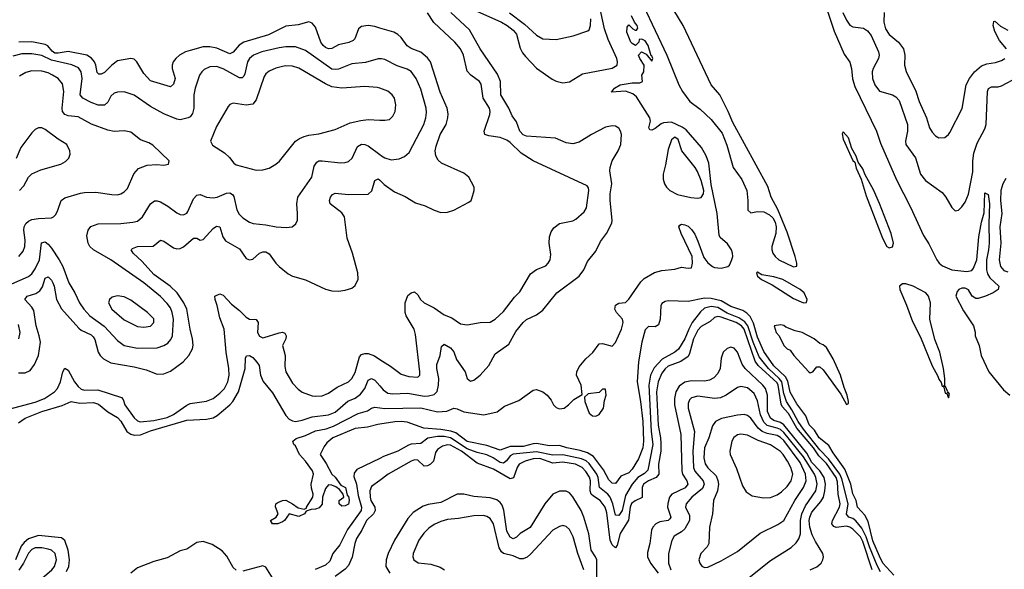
# Model space of a CAD drawing. Header units: inches. Extents: x 1934316 to 2140091, y 524953 to 667329.
# Tile 212 of 256: x 2007816 to 2013788, y 635554 to 638886. Entities that reach past the tile are written whole.
import ezdxf

# ---------------------------------------------------------------- set-up
doc = ezdxf.new("R2010")
doc.units = ezdxf.units.IN
doc.header["$MEASUREMENT"] = 0
doc.layers.add('C0603', color=7, linetype='Continuous')
doc.layers.add('C0613', color=7, linetype='Continuous')

msp = doc.modelspace()

# ---------------------------------------------------------------- linework, layer by layer
at = {"layer": 'C0603', "color": 5}
for points, elevation in [([(2010000, 638835.3), (2009970, 638844.2), (2009930, 638851.4), (2009890, 638844.2), (2009870.2, 638829.8), (2009849.4, 638770.6), (2009839.5, 638760.5), (2009812.9, 638747.1), (2009750, 638732.9), (2009709.4, 638710.6), (2009690, 638709.3), (2009670, 638717.2), (2009656.8, 638730), (2009643.6, 638750), (2009610, 638839.7), (2009590, 638865.1), (2009570, 638873.3), (2009505.7, 638854.3), (2009430, 638846), (2009325.4, 638794.6), (2009176.2, 638750), (2009147.9, 638732.1), (2009110, 638688), (2009090, 638679.4), (2009012.6, 638712.6), (2008970, 638721.2), (2008930, 638720.4), (2008850, 638699.2), (2008820.9, 638690), (2008786, 638670), (2008762.7, 638650), (2008747.7, 638630), (2008741, 638610), (2008741.6, 638590), (2008760.1, 638530), (2008750, 638494.7), (2008730, 638478.5), (2008610, 638516), (2008570, 638560.4), (2008527.4, 638630), (2008510, 638645.6), (2008490, 638649.8), (2008410, 638635.6), (2008374.2, 638610), (2008330, 638565.5), (2008310, 638555.1), (2008295.6, 638555.6), (2008286.4, 638566.4), (2008278.8, 638610), (2008269.9, 638630), (2008252.7, 638652.7), (2008224.5, 638670), (2008110, 638693), (2008050, 638682.3), (2008030, 638683.4), (2008014, 638694), (2007986.2, 638726.2), (2007970, 638736), (2007890, 638750.5), (2007811.3, 638748.7)], 220), ([(2010000, 638648.5), (2009990, 638648.1), (2009913.6, 638626.4), (2009830, 638617.8), (2009750, 638585.8), (2009730, 638582.8), (2009710, 638586.2), (2009550, 638699.3), (2009490, 638720.7), (2009430, 638722), (2009390, 638715.1), (2009284.9, 638690), (2009234, 638670), (2009210.2, 638650), (2009197, 638630), (2009182.1, 638557.9), (2009176.3, 638543.7), (2009166.1, 638533.9), (2009150, 638532.7), (2009050, 638588.4), (2009010, 638601.8), (2008970, 638599.3), (2008936.1, 638583.9), (2008920.2, 638570), (2008907.2, 638550), (2008881, 638470), (2008872.9, 638430), (2008872.4, 638350), (2008863.5, 638316.5), (2008850, 638297.7), (2008838.4, 638290), (2008790, 638278.4), (2008770, 638282.4), (2008690, 638315.7), (2008610, 638360.2), (2008510, 638428.5), (2008450, 638448.2), (2008410, 638447.1), (2008390, 638439.8), (2008370, 638421.5), (2008350, 638386.6), (2008330, 638366.8), (2008291.7, 638368.3), (2008250, 638383.7), (2008199.8, 638410), (2008183.9, 638430), (2008195.4, 638530), (2008188.7, 638570), (2008173.1, 638593.1), (2008132, 638612), (2008010, 638640.2), (2007950, 638669), (2007890, 638679.5), (2007830, 638677.7), (2007774.8, 638665.2)], 240), ([(2010000, 638469.7), (2009985.1, 638474.9), (2009910, 638480.3), (2009770, 638471.4), (2009710, 638478.8), (2009670, 638496.1), (2009510, 638591.3), (2009470, 638604.1), (2009430, 638606.3), (2009410, 638602.7), (2009370, 638592.7), (2009330, 638574.2), (2009310, 638556.8), (2009299.7, 638540.3), (2009250, 638399.6), (2009230, 638373.8), (2009190, 638366.6), (2009110, 638379.1), (2009090, 638371.6), (2009079.7, 638360.3), (2009010, 638237.6), (2008974, 638150), (2008985.1, 638125.1), (2009058.5, 638078.5), (2009088.7, 638050), (2009115.1, 638015.1), (2009130, 638004.9), (2009250, 637972.6), (2009290, 637975.6), (2009330, 637986), (2009370.7, 638009.3), (2009392.6, 638027.4), (2009490, 638148.5), (2009514, 638166), (2009541.8, 638178.2), (2009570, 638186.5), (2009630, 638192.9), (2009730, 638220.2), (2009820.2, 638259.8), (2009884.5, 638275.5), (2009930, 638280.7), (2010000, 638277.3)], 260), ([(2007810.4, 637449.6), (2007837.4, 637482.6), (2007847.7, 637510), (2007850.4, 637550), (2007841, 637610), (2007843.6, 637630), (2007854, 637650), (2007870, 637665), (2007890, 637673.6), (2007930, 637681), (2008010, 637684.7), (2008020.7, 637690), (2008035.2, 637704.8), (2008048.6, 637730), (2008068.5, 637790), (2008090, 637806.5), (2008185.7, 637834.3), (2008210, 637837.1), (2008279.1, 637839.1), (2008375.1, 637824.9), (2008410, 637824.7), (2008430, 637830.2), (2008450, 637841.7), (2008470, 637863.1), (2008509, 637951), (2008537.1, 637982.9), (2008590, 638003.6), (2008648.2, 638008.2), (2008690, 638004), (2008718, 638010), (2008722, 638030), (2008624.6, 638124.6), (2008599.6, 638139.6), (2008550, 638157.6), (2008490, 638204.4), (2008450, 638211.1), (2008390, 638207.8), (2008350, 638215.7), (2008251.7, 638251.7), (2008170, 638296.8), (2008110, 638302.5), (2008090.8, 638310.8), (2008076.9, 638330), (2008073.5, 638350), (2008083.6, 638450), (2008076.6, 638496.6), (2008048.8, 638528.8), (2008016, 638550), (2007990, 638563.2), (2007950, 638573.2), (2007890, 638575), (2007853.6, 638566.4), (2007816.1, 638543.9)], 260), ([(2007815.1, 637850), (2007840.7, 637879.3), (2007869.6, 637930), (2007890, 637950.3), (2007944.4, 637975.6), (2008065.2, 638010), (2008094.1, 638025.9), (2008114.6, 638045.4), (2008122.9, 638070), (2008120.7, 638090), (2008102, 638130), (2008050, 638160.5), (2007970, 638220.5), (2007950, 638229.6), (2007930, 638229.6), (2007910, 638219.5), (2007890, 638200.7), (2007822.3, 638110), (2007795.3, 638044.7)], 280), ([(2007717.4, 637262.6), (2007870, 637329.5), (2007890, 637344.8), (2007910, 637374.5), (2007935.6, 637430), (2007948, 637532), (2007970, 637538), (2007990, 637524), (2008010, 637499.8), (2008056.3, 637430), (2008077.9, 637390), (2008114.8, 637290), (2008150.2, 637230), (2008178.7, 637170), (2008205.9, 637130), (2008240.9, 637090), (2008328.4, 637028.4), (2008410, 636941.6), (2008450, 636911.1), (2008530, 636895), (2008650, 636897.1), (2008690, 636911), (2008714.5, 636925.5), (2008733.8, 636946.2), (2008743.2, 636970), (2008748.9, 637070), (2008741.4, 637110), (2008730, 637137.8), (2008710, 637166), (2008670, 637206.9), (2008570, 637289.9), (2008370, 637429), (2008263, 637490), (2008241.3, 637510), (2008231.2, 637530), (2008224.4, 637575.6), (2008231.3, 637608.7), (2008248.4, 637631.6), (2008291.8, 637648.2), (2008430, 637650.1), (2008502.7, 637657.3), (2008530, 637664.5), (2008561.5, 637690), (2008610, 637770.3), (2008632.9, 637787.1), (2008650, 637788.2), (2008670, 637781), (2008715.7, 637755.7), (2008770, 637714.4), (2008790, 637704.2), (2008810, 637702.2), (2008830, 637713.6), (2008836.7, 637723.3), (2008870, 637798.9), (2008890, 637821.5), (2008910, 637826), (2008950, 637809.1), (2008990, 637804.7), (2009014.5, 637810), (2009070, 637833.1), (2009090, 637835.5), (2009106.6, 637826.6), (2009114.1, 637814.1), (2009133.6, 637733.6), (2009146.6, 637706.6), (2009170, 637683.6), (2009210, 637658.9), (2009231.3, 637650), (2009310, 637641.3), (2009371.1, 637628.9), (2009433.3, 637626.7), (2009469.5, 637630.5), (2009491.6, 637648.4), (2009500.7, 637670), (2009502, 637710), (2009496.4, 637770), (2009503.5, 637810), (2009587.4, 637930), (2009603.1, 637996.9), (2009617.5, 638022.5), (2009630, 638029.2), (2009650, 638029.4), (2009762, 638018), (2009790, 638019.1), (2009810, 638025.5), (2009833.5, 638046.5), (2009864.1, 638115.9), (2009890, 638131.8), (2009910, 638129.5), (2009930, 638120.1), (2010000, 638068)], 240), ([(2007810, 636743.9), (2007850, 636744.3), (2007880.5, 636759.5), (2007905.5, 636794.5), (2007930.4, 636850), (2007941.7, 636930), (2007935.2, 636970), (2007916.5, 637030), (2007901.7, 637121.7), (2007890, 637141.9), (2007847.3, 637190), (2007862.4, 637210), (2007913.5, 637226.5), (2007937.9, 637242.1), (2007954.1, 637265.9), (2007970, 637318.9), (2007990, 637327.3), (2008010, 637306), (2008018.3, 637290), (2008025.8, 637270), (2008038.8, 637190), (2008070, 637132.6), (2008174.8, 637014.8), (2008190, 637002.8), (2008250, 636974.2), (2008262.5, 636962.5), (2008272.8, 636947.2), (2008291.8, 636870), (2008303.8, 636850), (2008323.9, 636830), (2008370, 636806.3), (2008510, 636781.8), (2008583.1, 636763.1), (2008650, 636737.4), (2008690, 636738.3), (2008730, 636755), (2008808, 636812), (2008842.9, 636850), (2008864.5, 636890), (2008867.9, 636912.1), (2008864.9, 636950), (2008849.4, 637010), (2008829.9, 637129.9), (2008812.8, 637170), (2008770.4, 637230), (2008728.1, 637270), (2008630, 637340.1), (2008559.5, 637419.5), (2008504.2, 637470), (2008493, 637490), (2008501.1, 637498.9), (2008529.9, 637510.1), (2008626.8, 637513.2), (2008670, 637548.9), (2008690, 637543.6), (2008750, 637502.9), (2008770, 637496.5), (2008790, 637498.9), (2008810, 637507.6), (2008870, 637560.2), (2008890, 637561.7), (2008910, 637548.9), (2008930, 637552.7), (2008990, 637618.9), (2009010, 637633.6), (2009030, 637630.3), (2009047.7, 637570), (2009064.1, 637544.1), (2009150, 637496.3), (2009190, 637437.7), (2009210, 637429.1), (2009230, 637434), (2009270, 637470.2), (2009290, 637478.8), (2009310, 637478.4), (2009330, 637466.7), (2009369.6, 637409.6), (2009390, 637389.1), (2009444.7, 637344.7), (2009470, 637330.3), (2009550, 637309.2), (2009670, 637251.3), (2009710, 637241.7), (2009750, 637240.3), (2009790, 637244.9), (2009830, 637258), (2009850, 637274), (2009868.2, 637311.8), (2009867.3, 637350), (2009834, 637470), (2009802, 637562), (2009787.1, 637690), (2009770, 637714.8), (2009698.5, 637770), (2009695.1, 637790), (2009700.8, 637810), (2009713.4, 637826.6), (2009730, 637834.7), (2009810, 637825.5), (2009930, 637827.7), (2009952.9, 637847.1), (2009970, 637910.7), (2009990, 637921.7), (2010000, 637912.4)], 220), ([(2007750, 636525), (2007910, 636566.4), (2007965.9, 636590), (2008027.4, 636630), (2008046.2, 636650), (2008063.9, 636690), (2008078.9, 636750), (2008090, 636772.4), (2008110, 636761.2), (2008149.2, 636689.2), (2008170, 636662.5), (2008190, 636646.3), (2008210, 636640.5), (2008290, 636642.5), (2008434.4, 636594.4), (2008443.9, 636583.9), (2008454.8, 636550), (2008510, 636471.6), (2008530, 636453.2), (2008547.8, 636447.8), (2008630, 636455.1), (2008710, 636474.8), (2008750, 636491.9), (2008830, 636548.4), (2008850, 636558), (2008950, 636573.2), (2008990, 636589.5), (2009030, 636620.5), (2009057.5, 636650), (2009078.9, 636690), (2009086.3, 636730), (2009085.2, 636770), (2009069.5, 636870), (2009057.1, 637010), (2009030, 637077.7), (2009013.8, 637153.8), (2009000.9, 637190), (2008999.1, 637210), (2009030, 637223.2), (2009050, 637214.7), (2009101.1, 637161.1), (2009150, 637123.2), (2009190, 637081.7), (2009210, 637070.7), (2009250, 637067.6), (2009262, 637050), (2009259.2, 636990), (2009270, 636967.7), (2009290, 636957.6), (2009298.5, 636958.5), (2009390, 636987.7), (2009410, 636991.3), (2009424.6, 636984.6), (2009433.4, 636970), (2009430.2, 636950), (2009411, 636910), (2009426.1, 636850), (2009423.8, 636783.8), (2009430.1, 636750.1), (2009470, 636681.5), (2009504.7, 636644.7), (2009530, 636628.2), (2009590, 636606), (2009610, 636602.6), (2009650, 636604.7), (2009690, 636620.7), (2009741.9, 636658.1), (2009809.9, 636690.1), (2009830.3, 636709.7), (2009850, 636746), (2009878, 636842), (2009890, 636856.6), (2009910, 636862.8), (2009930, 636861.8), (2009967.2, 636847.2), (2010000, 636826.5)], 180), ([(2007811, 636950), (2007818.7, 636990), (2007810, 637037)], 240), ([(2007810, 636441.5), (2007849.7, 636470), (2007950, 636509.5), (2008073.9, 636546.1), (2008129.1, 636570.9), (2008181.7, 636561.7), (2008264.7, 636564.7), (2008294.4, 636554.4), (2008350, 636509.2), (2008410, 636473.5), (2008430, 636451.1), (2008465.1, 636390), (2008490, 636373.3), (2008510, 636367.1), (2008550, 636369.3), (2008610, 636392.1), (2008830, 636456.8), (2008950, 636464.2), (2008990, 636471.9), (2009014.7, 636485.3), (2009089.9, 636550.1), (2009108.3, 636571.7), (2009143.1, 636630), (2009183.9, 636770), (2009185.4, 636834.6), (2009191.5, 636848.5), (2009210, 636850.2), (2009230, 636838.6), (2009255.2, 636810), (2009268.7, 636788.7), (2009277.4, 636730), (2009293, 636693), (2009350, 636623.6), (2009430, 636485.6), (2009450, 636464.6), (2009470, 636454.1), (2009490, 636450.1), (2009530, 636457.3), (2009590, 636478.5), (2009690, 636489.7), (2009730, 636507.2), (2009806.7, 636573.3), (2009850, 636592), (2009884.2, 636615.8), (2009909, 636650), (2009930, 636701.1), (2009950, 636710.9), (2009970, 636700.1), (2010000, 636665.2)], 160), ([(2010000, 636433.8), (2009988, 636432), (2009924.9, 636415.1), (2009850, 636406.3), (2009714.8, 636350), (2009679.9, 636320.1), (2009662.5, 636297.5), (2009638, 636250), (2009675.1, 636195.1), (2009708.5, 636130), (2009730, 636111.8), (2009764.1, 636064.1), (2009792.2, 636050), (2009802.5, 636002.5), (2009810, 635996), (2009813.5, 635970), (2009810, 635947.8), (2009790, 635938), (2009770, 635937.2), (2009754, 635950), (2009753.2, 635970), (2009781.2, 635990), (2009777.2, 636010), (2009756.6, 636036.6), (2009733.8, 636053.8), (2009710, 636063), (2009690, 636064.7), (2009670, 636043.7), (2009652.9, 635990), (2009651.2, 635948.8), (2009632.9, 635927.1), (2009610, 635917.3), (2009583.7, 635916.3), (2009554.4, 635905.6), (2009543, 635890), (2009510, 635874.3), (2009450, 635889.6), (2009422.4, 635850), (2009410, 635840.5), (2009381, 635830), (2009350, 635829.7), (2009338, 635850), (2009371.3, 635868.7), (2009384.7, 635890), (2009367.2, 635932.8), (2009369.2, 635950), (2009382, 635958), (2009409.3, 635970), (2009430, 635973), (2009471, 635951), (2009505.4, 635925.4), (2009541.2, 635918.8), (2009556, 635924), (2009556, 635930), (2009594.7, 635990), (2009596.9, 636010), (2009585.9, 636045.9), (2009583.8, 636070), (2009598.5, 636130), (2009592.3, 636150), (2009548.8, 636210), (2009513.5, 636250), (2009490, 636301.3), (2009479.6, 636310), (2009472, 636330), (2009492.9, 636347.1), (2009550, 636365.4), (2009610, 636393.4), (2009674.5, 636405.5), (2009719.6, 636420.4), (2009870, 636497.4), (2009926.1, 636513.9), (2009950, 636530.3), (2009970, 636536.5), (2010000, 636532.7)], 140), ([(2010000, 636225.6), (2009861.7, 636158.3), (2009844.4, 636135.6), (2009843.8, 636116.2), (2009858.8, 636070), (2009870, 636001.8), (2009889.7, 635930.3), (2009886.6, 635910), (2009804.2, 635795.8), (2009758.3, 635701.7), (2009716.1, 635650), (2009697.1, 635602.9), (2009670, 635579), (2009608.2, 635551.8)], 160), ([(2010000, 636092.5), (2009950, 636055.1), (2009940.7, 636030), (2009941.3, 635990), (2009946.5, 635970), (2009969.6, 635930), (2009972, 635910), (2009961.5, 635890), (2009920.1, 635850), (2009890.6, 635790), (2009859.5, 635740.5), (2009848.9, 635710), (2009833.2, 635626.8), (2009810, 635576.4), (2009790, 635554.4), (2009730.3, 635510)], 180), ([(2008099.8, 635540.2), (2008115.3, 635570), (2008118.7, 635610), (2008109.6, 635670), (2008090, 635727.8), (2008070, 635743.4), (2007930, 635758.1), (2007870, 635738.1), (2007843.1, 635716.9), (2007825.8, 635694.2), (2007791.7, 635610)], 160), ([(2007750, 635049.4), (2007822.2, 635117.8), (2007879.3, 635150), (2007893.3, 635166.7), (2007899.4, 635210), (2007900.6, 635430), (2007908.1, 635451.9), (2007924, 635476), (2008011.5, 635550), (2008026.5, 635570), (2008039.1, 635610), (2008031.7, 635650), (2008010, 635669.1), (2007990, 635676.2), (2007950, 635684.3), (2007910, 635683), (2007890, 635673.8), (2007870, 635652.2), (2007838.8, 635590), (2007810.7, 635549.3)], 180), ([(2009130, 635547.6), (2009110, 635564.5), (2009073.4, 635633.4), (2009044.8, 635664.8), (2008984.6, 635704.6), (2008930, 635722.4), (2008890, 635716.2), (2008830, 635675.1), (2008790, 635665.4), (2008710, 635622.5), (2008630, 635601.5), (2008530, 635561.6), (2008490.2, 635530)], 160), ([(2009350, 635501.3), (2009310, 635566.3), (2009290, 635575.4), (2009170, 635543)], 160)]:
    msp.add_lwpolyline(points, dxfattribs=dict(at, elevation=elevation))
at = {"layer": 'C0603', "color": 5, "elevation": 260}
msp.add_lwpolyline([(2008410, 637212.1), (2008376.2, 637203.8), (2008360.5, 637190), (2008354, 637170), (2008376.1, 637130), (2008450, 637066.4), (2008530, 637026), (2008570, 637021.2), (2008610, 637028), (2008630.7, 637050), (2008630, 637071.1), (2008591.1, 637110), (2008490, 637186.2), (2008450, 637205.6)], close=True, dxfattribs=at)
at = {"layer": 'C0613', "color": 5}
for points, elevation in [([(2010570, 638944.9), (2010739.2, 638870), (2010772.8, 638850), (2010810, 638823.1), (2010830, 638797.7), (2010852.1, 638712.1), (2010865.3, 638685.3), (2010883, 638663), (2010950, 638591.5), (2011045.1, 638525.1), (2011070, 638512.5), (2011110, 638503.7), (2011150, 638508.8), (2011230, 638557.6), (2011410, 638592.4), (2011438.9, 638610), (2011442.8, 638630), (2011437.7, 638650), (2011385.2, 638765.2), (2011363.2, 638830), (2011332.2, 638970)], 160), ([(2011600.5, 638970), (2011742, 638670), (2011813.4, 638490), (2011836.3, 638450), (2011880.5, 638390), (2011942.4, 638342.4), (2012010, 638280.9), (2012076.9, 638196.9), (2012104.9, 638124.9), (2012142.7, 637990), (2012195.9, 637915.9), (2012226.8, 637850), (2012232.8, 637790), (2012232.4, 637730), (2012250, 637714), (2012290, 637722.8), (2012330, 637720.4), (2012363, 637703), (2012384, 637683.9), (2012399.1, 637659.1), (2012404.1, 637630), (2012401.5, 637590), (2012378.5, 637510), (2012378.6, 637490), (2012384.9, 637470), (2012398.4, 637450), (2012420.4, 637430), (2012510, 637387.9), (2012529.3, 637390.7), (2012529.5, 637410.5), (2012519.2, 637450), (2012470, 637597), (2012414.1, 637734.1), (2012374.8, 637810), (2012353.8, 637873.8), (2012141.6, 638261.6), (2012113.3, 638330), (2012061.6, 638430), (2012010.8, 638490.8), (2011840.4, 638850), (2011783.9, 638943.9)], 140), ([(2012710, 638954.9), (2012755.2, 638815.2), (2012816.5, 638676.5), (2012850, 638627.7), (2012861.2, 638590), (2012867.7, 638527.7), (2012880.7, 638480.7), (2013011.8, 638210), (2013037.5, 638137.5), (2013134.2, 637914.2), (2013219, 637750), (2013297.7, 637577.7), (2013330, 637527.3), (2013378.3, 637430), (2013393.4, 637410), (2013413.7, 637393.7), (2013469.6, 637369.6), (2013561, 637359), (2013590, 637364.7), (2013600.8, 637379.2), (2013621.3, 637430), (2013633.6, 637570), (2013650, 637657.3), (2013665.9, 637714.1), (2013670, 637836), (2013690, 637826), (2013697.8, 637770), (2013693.9, 637650), (2013696.2, 637530), (2013692.8, 637490), (2013679.2, 637430), (2013679.6, 637370), (2013685.5, 637345.5), (2013699.7, 637319.7), (2013754.9, 637270), (2013750.4, 637250), (2013720.5, 637230), (2013673.7, 637210), (2013630, 637195.4), (2013615.8, 637195.8), (2013593.6, 637210), (2013570, 637248.7), (2013550, 637259), (2013530, 637258.7), (2013512.7, 637250), (2013502, 637238), (2013494, 637210), (2013539.6, 637119.6), (2013600.7, 637030), (2013610.6, 636990.6), (2013610.6, 636970), (2013634.4, 636910), (2013648.2, 636850), (2013694, 636750), (2013782.6, 636642.6), (2013820.5, 636610)], 140), ([(2010000, 636665.2), (2010020.8, 636640.8), (2010050, 636622.4), (2010077.7, 636617.7), (2010170, 636622.1), (2010270, 636603.3), (2010295.7, 636604.3), (2010330, 636614.3), (2010347.7, 636632.3), (2010357.3, 636670), (2010358.5, 636710), (2010345.6, 636770), (2010345.6, 636794.4), (2010366, 636850), (2010374.7, 636905.3), (2010390, 636918.4), (2010430, 636896.9), (2010450, 636872), (2010465.1, 636825.1), (2010518.2, 636750), (2010530.4, 636710), (2010550, 636693.7), (2010570, 636699.6), (2010610, 636730.2), (2010661.4, 636790), (2010700.2, 636859.8), (2010781.9, 636918.1), (2010825.7, 636994.3), (2010870, 637050.3), (2010890, 637067.6), (2010950, 637096.9), (2010990, 637123.9), (2011074, 637230), (2011210, 637331), (2011237.7, 637370), (2011259.9, 637420.1), (2011310, 637482.6), (2011338.5, 637541.5), (2011374.2, 637590), (2011407.7, 637652.3), (2011409.9, 637670.1), (2011396.6, 637790), (2011397.3, 637830), (2011406.7, 637890), (2011395.9, 637970), (2011397.1, 637990), (2011409.9, 638030.1), (2011445.9, 638090), (2011461.5, 638130), (2011466.2, 638190), (2011460.9, 638210), (2011450, 638227.8), (2011430, 638239.7), (2011410, 638242.7), (2011370, 638234.2), (2011284, 638190), (2011210, 638143.1), (2011170, 638133.8), (2011130, 638139), (2011066.8, 638166.8), (2010890, 638180.2), (2010870, 638187.1), (2010849.2, 638210), (2010830, 638265.6), (2010802.3, 638302.3), (2010782.5, 638350), (2010735.2, 638430), (2010731.7, 638510), (2010714.8, 638554.8), (2010610, 638708.4), (2010544.9, 638824.9), (2010431.8, 638930)], 160), ([(2010000, 636826.5), (2010065.3, 636785.3), (2010130, 636736), (2010176.8, 636723.2), (2010230, 636718.3), (2010242.6, 636730), (2010243.7, 636750), (2010217.2, 636977.2), (2010208.1, 637010), (2010160.2, 637090), (2010154.2, 637110), (2010154.8, 637170), (2010170, 637213), (2010190, 637230.7), (2010210, 637234.9), (2010230, 637217.6), (2010246.2, 637190), (2010268.4, 637168.4), (2010330, 637138.1), (2010390, 637097.2), (2010437.2, 637077.2), (2010490, 637042), (2010530, 637036.4), (2010609.8, 637050.2), (2010670, 637051.7), (2010699.6, 637070), (2010750, 637117.4), (2010817, 637203), (2010850, 637236.4), (2010915.2, 637344.8), (2010950, 637370.3), (2011006.3, 637393.7), (2011022, 637410), (2011033.3, 637430), (2011037.7, 637462.3), (2011028.3, 637530), (2011029.7, 637570), (2011040, 637600), (2011055.7, 637624.3), (2011090, 637650.3), (2011170, 637667), (2011190, 637675.8), (2011239.6, 637720.4), (2011254.6, 637745.4), (2011268, 637850), (2011266, 637866), (2011257.7, 637877.7), (2010930, 638029.8), (2010856.9, 638076.9), (2010790, 638142.1), (2010770, 638155.4), (2010730, 638170.9), (2010661.7, 638181.7), (2010636.3, 638190), (2010633.5, 638210), (2010667.8, 638310), (2010669.9, 638330), (2010665.4, 638350), (2010627, 638410), (2010615.2, 638495.2), (2010605.6, 638510), (2010552.2, 638550), (2010530, 638573.7), (2010508.9, 638670), (2010490.4, 638710), (2010455.4, 638750), (2010327.7, 638867.7), (2010290, 638927.1)], 180), ([(2010000, 636532.7), (2010031.4, 636528.6), (2010250, 636531.6), (2010350, 636508.1), (2010406.9, 636513.1), (2010450, 636530.2), (2010470, 636527.3), (2010510, 636509), (2010630.5, 636489.5), (2010711.9, 636508.1), (2010756.6, 636543.4), (2010843.2, 636576.8), (2010930, 636640.4), (2010950, 636644.4), (2010990, 636628.5), (2011016.3, 636610), (2011039.9, 636579.9), (2011054, 636550), (2011070, 636534), (2011090, 636527), (2011119, 636530), (2011145.2, 636550), (2011176.5, 636583.5), (2011227.3, 636612.7), (2011221.2, 636670), (2011192.7, 636730), (2011195.1, 636750), (2011210, 636780.7), (2011249.6, 636830), (2011292.3, 636867.7), (2011330, 636920.4), (2011350, 636923.1), (2011410, 636905.5), (2011430, 636927.7), (2011467, 637010), (2011475.6, 637050), (2011471.5, 637070), (2011435.8, 637110), (2011426.2, 637130), (2011430, 637154), (2011450, 637166.7), (2011490, 637170.4), (2011510, 637190.4), (2011583.1, 637297), (2011603.6, 637316.4), (2011666.4, 637353.6), (2011710, 637365.5), (2011790, 637373.7), (2011830, 637386.2), (2011870, 637378.3), (2011890, 637381.6), (2011896.8, 637410), (2011894.8, 637450), (2011828, 637590), (2011814, 637630), (2011820.9, 637639.1), (2011830, 637646), (2011850, 637642.8), (2011870, 637634), (2011890, 637613.4), (2011910, 637586), (2011930, 637543.1), (2011964.8, 637444.8), (2011990, 637411.3), (2012018.4, 637390), (2012030, 637384.2), (2012070, 637379.1), (2012111.3, 637388.7), (2012121.6, 637398.4), (2012133.6, 637426.4), (2012140.5, 637450), (2012139.7, 637470), (2012133.1, 637490), (2012110, 637526.4), (2012065.5, 637565.5), (2012058.4, 637578.4), (2012047.1, 637710), (2012010, 637885.6), (2011995.4, 638015.4), (2011980.6, 638060.6), (2011951.7, 638111.7), (2011858.7, 638218.7), (2011834.6, 638234.6), (2011770, 638263.9), (2011720.4, 638259.6), (2011706.1, 638253.9), (2011670, 638225.1), (2011650, 638215.6), (2011638, 638218), (2011632, 638230), (2011641.6, 638270), (2011637.8, 638290), (2011558, 638418), (2011535.8, 638435.8), (2011490, 638452), (2011406.3, 638446.3), (2011423.1, 638470), (2011458.4, 638490), (2011530, 638502.8), (2011576.9, 638503.1), (2011592.7, 638510), (2011589.7, 638550), (2011600.7, 638570), (2011603.7, 638610), (2011577.2, 638650), (2011569.5, 638670), (2011588.4, 638691.6), (2011616, 638676), (2011650, 638634), (2011655.3, 638650), (2011650, 638666), (2011646, 638666), (2011628.7, 638730), (2011610, 638758), (2011590, 638768), (2011574, 638766), (2011572, 638750), (2011551.3, 638728.7), (2011530, 638741.2), (2011523.7, 638750), (2011499, 638810), (2011500.4, 638839.6), (2011510, 638854), (2011534, 638830), (2011550, 638822), (2011558, 638822), (2011566, 638834), (2011562, 638850), (2011546, 638870), (2011526, 638910)], 140), ([(2010786.3, 638926.3), (2010878.2, 638858.2), (2010950, 638791.8), (2010990, 638770.3), (2011070, 638766), (2011172.9, 638787.1), (2011262.7, 638817.3), (2011270, 638823.8), (2011279.1, 638850), (2011281, 638890)], 180), ([(2012809.2, 638930), (2012830, 638882), (2012850, 638853.1), (2012870, 638843), (2012934.7, 638834.7), (2012958.3, 638818.3), (2012980.4, 638790), (2013024.5, 638690), (2013029.2, 638670), (2013025.8, 638650), (2012992.4, 638590), (2012987.1, 638570), (2012987.7, 638530), (2013003, 638490), (2013030, 638451.8), (2013110, 638429.3), (2013130, 638417.1), (2013150, 638395.5), (2013200.4, 638250), (2013200.8, 638210), (2013188.4, 638150), (2013190.3, 638130), (2013248.4, 638048.4), (2013279.6, 637950), (2013310, 637910.4), (2013410, 637838.4), (2013433.4, 637810), (2013470, 637746.8), (2013490, 637726), (2013510, 637730.7), (2013530, 637750.6), (2013550, 637780.4), (2013570, 637827.7), (2013597.4, 637962.6), (2013597.8, 638030), (2013603.7, 638076.3), (2013622.8, 638137.2), (2013670, 638224.5), (2013677.2, 638250), (2013685.7, 638450), (2013691.6, 638468.4), (2013710, 638478.2), (2013750, 638479.4), (2013770, 638484.6), (2013870, 638537.4)], 160), ([(2013058.9, 638930), (2013056.9, 638870), (2013067.3, 638830), (2013090, 638796), (2013146.6, 638750), (2013176.2, 638710), (2013184.8, 638670), (2013182.4, 638610), (2013192.5, 638572.5), (2013251.4, 638451.4), (2013272, 638390), (2013315.9, 638290), (2013334.9, 638230), (2013350, 638203.1), (2013370, 638181.3), (2013390, 638170.4), (2013428, 638172), (2013449.8, 638190.2), (2013457.4, 638202.6), (2013533, 638347), (2013556.1, 638490), (2013576.1, 638530), (2013607.8, 638570), (2013650, 638606), (2013681.6, 638618.4), (2013733.9, 638626.1), (2013770, 638637.7), (2013791.6, 638650)], 180), ([(2010000, 637912.4), (2010027, 637887), (2010090, 637841.2), (2010154.1, 637814.1), (2010216.2, 637776.2), (2010276.3, 637756.3), (2010330, 637730.3), (2010370, 637717), (2010410, 637719.5), (2010450, 637730.4), (2010541.1, 637778.9), (2010554.5, 637790), (2010559.3, 637800.7), (2010573.3, 637850), (2010573.3, 637870), (2010540.7, 637930), (2010510, 637954.8), (2010375.1, 638015.1), (2010354.4, 638034.4), (2010340.5, 638060.5), (2010336.2, 638090), (2010341.8, 638118.2), (2010366.7, 638190), (2010402, 638250), (2010413.7, 638290), (2010415.2, 638315.2), (2010408.5, 638350), (2010365.9, 638445.9), (2010307.6, 638630), (2010290, 638655), (2010250, 638689.1), (2010191.3, 638711.3), (2010166.2, 638726.2), (2010130, 638777.7), (2010110, 638796.8), (2010084.5, 638810), (2010000, 638835.3)], 220), ([(2013801.5, 638710), (2013759.6, 638759.6), (2013730, 638815.1), (2013719.3, 638850), (2013725.1, 638874.9), (2013730, 638877.1), (2013765.5, 638845.5), (2013810, 638822.8)], 180), ([(2010000, 638068), (2010010, 638060.6), (2010030, 638048.6), (2010070, 638035.8), (2010118.2, 638041.8), (2010150, 638057), (2010179.3, 638080.7), (2010266.8, 638250), (2010279.9, 638290), (2010283.5, 638323.5), (2010280.5, 638350), (2010250, 638464.7), (2010220.2, 638530), (2010191.3, 638571.3), (2010166.5, 638586.5), (2010106, 638606), (2010030, 638644.4), (2010010, 638648.9), (2010000, 638648.5)], 240), ([(2010000, 638277.3), (2010030, 638275.8), (2010058.5, 638281.5), (2010079.5, 638300.5), (2010092.8, 638330), (2010096.9, 638370), (2010089.7, 638410), (2010076.3, 638430), (2010050, 638452.3), (2010000, 638469.7)], 260), ([(2013797.9, 637922.1), (2013779, 637890), (2013766.8, 637850), (2013765.5, 637790), (2013771.8, 637710), (2013760.1, 637630), (2013765.8, 637530), (2013757.1, 637430), (2013763.8, 637390), (2013784.7, 637364.7), (2013810, 637357.8)], 160), ([(2013118, 635518), (2013050.7, 635590), (2013030, 635632.5), (2012990, 635726.4), (2012962.9, 635842.9), (2012941.2, 635881.2), (2012898, 635930), (2012889.2, 635970), (2012870, 636011.1), (2012857.1, 636070), (2012821.3, 636161.3), (2012750, 636259.3), (2012723.3, 636303.3), (2012664, 636350), (2012637, 636397), (2012604.6, 636430), (2012584.7, 636484.7), (2012530, 636556.1), (2012490, 636628.2), (2012474.2, 636694.2), (2012460.3, 636720.3), (2012390, 636786.7), (2012330, 636873.1), (2012290, 636961.3), (2012265.7, 637045.7), (2012245.9, 637085.9), (2012226.3, 637106.3), (2012201.8, 637121.8), (2012130, 637147.5), (2012070, 637180.8), (2012010, 637195.2), (2011970, 637197.8), (2011870, 637176.8), (2011750, 637180.5), (2011730, 637177.6), (2011710, 637165.2), (2011703.7, 637150), (2011701.6, 637070), (2011690, 637035.3), (2011670, 637024), (2011630, 637026), (2011610, 637005.2), (2011589.2, 636930), (2011569.4, 636810.6), (2011560.4, 636690), (2011581.8, 636570), (2011595.1, 636450), (2011599.9, 636330), (2011595.5, 636290), (2011570, 636223.5), (2011530, 636160.6), (2011510, 636138.7), (2011461.2, 636118.8), (2011430, 636074), (2011410, 636075.3), (2011390, 636096.8), (2011357.2, 636157.2), (2011296.9, 636236.9), (2011259.7, 636259.7), (2011214.6, 636274.6), (2011133.7, 636290), (2011090, 636304.2), (2011030, 636302.8), (2010950, 636315.8), (2010930, 636314.9), (2010870, 636298.9), (2010790, 636297.6), (2010730, 636275.5), (2010650, 636303.6), (2010530, 636329), (2010461.4, 636381.4), (2010431.9, 636391.9), (2010370, 636401.5), (2010268.3, 636408.3), (2010165.4, 636445.4), (2010130, 636449.8), (2010092.2, 636447.8), (2010000, 636433.8)], 140), ([(2013037.9, 635537.9), (2013016.6, 635576.6), (2012969.6, 635689.6), (2012950, 635750.7), (2012923.7, 635803.7), (2012888.3, 635848.3), (2012870, 635861.5), (2012845.5, 635870), (2012830, 635888.7), (2012840, 635950), (2012802, 636102), (2012789.6, 636130), (2012722.3, 636222.3), (2012670, 636278.4), (2012570, 636402.6), (2012537.4, 636450), (2012499.8, 636519.8), (2012466.2, 636570), (2012450, 636619.9), (2012438.1, 636690), (2012423, 636710), (2012356.9, 636770), (2012301.9, 636842), (2012264.8, 636930), (2012232.2, 637030), (2012214.6, 637054.6), (2012178.7, 637078.7), (2012106.7, 637106.7), (2012050, 637140), (2012010, 637147.2), (2011970, 637135.9), (2011946, 637114), (2011895.5, 637050), (2011873.8, 637010), (2011849.4, 636950), (2011811.1, 636888.9), (2011790, 636869.5), (2011713.1, 636826.9), (2011664.7, 636775.3), (2011643, 636730), (2011632.6, 636670), (2011645.4, 636390), (2011655.2, 636310), (2011624.9, 636155.1), (2011605.8, 636134.2), (2011564.3, 636110), (2011531, 636070), (2011490, 636001.9), (2011470, 635910), (2011450, 635880.7), (2011430, 635881.1), (2011413.1, 635950), (2011397.2, 635990), (2011383.9, 636010), (2011333.4, 636050), (2011323.9, 636110), (2011315.8, 636130), (2011270, 636194.6), (2011251, 636211), (2011223.4, 636223.4), (2011110, 636246.9), (2011050, 636245.6), (2010950, 636266.3), (2010810, 636251.8), (2010790, 636241.5), (2010768.4, 636211.6), (2010750, 636196.4), (2010730, 636201.6), (2010687.8, 636230), (2010650, 636248.4), (2010590, 636261.1), (2010530, 636284.4), (2010430, 636351.6), (2010390, 636358.8), (2010350, 636357.7), (2010292, 636348), (2010250, 636316.1), (2010190, 636312.5), (2010173.5, 636306.5), (2010110, 636270.5), (2010023.1, 636236.9), (2010000, 636225.6)], 160), ([(2012986.6, 635550), (2012930, 635722.5), (2012915.1, 635750), (2012870, 635796.1), (2012850, 635809.6), (2012830, 635814.4), (2012767.9, 635807.9), (2012753.3, 635813.3), (2012742.5, 635830), (2012745.5, 635850), (2012787.3, 635930), (2012792, 635950), (2012780.8, 636010), (2012775.3, 636084.7), (2012767.9, 636110), (2012710, 636195.4), (2012662, 636242), (2012630.8, 636290.8), (2012530.1, 636410), (2012478.2, 636498.2), (2012440.4, 636540.4), (2012434.1, 636554.1), (2012416.3, 636670), (2012410, 636683.3), (2012296, 636790), (2012276, 636816), (2012210, 637008.6), (2012194.1, 637030), (2012161.7, 637050), (2012070, 637082.9), (2012050, 637086.5), (2012030, 637079.9), (2012004.3, 637055.7), (2011950, 637025.4), (2011930, 637004), (2011902.3, 636950), (2011878.8, 636861.2), (2011870, 636843.8), (2011825.6, 636814.4), (2011750, 636784.9), (2011730, 636768.6), (2011710, 636743.6), (2011687.8, 636690), (2011678.6, 636630), (2011688, 636428), (2011702.2, 636350), (2011703.9, 636316.1), (2011703.9, 636270), (2011691, 636190), (2011692.5, 636130), (2011676.9, 636110), (2011629, 636090), (2011600.3, 636070), (2011590.8, 636050), (2011591, 635989), (2011550, 635969.1), (2011527.6, 635952.4), (2011519.2, 635930), (2011508.7, 635851.3), (2011457.2, 635770), (2011439.9, 635700.1), (2011430, 635683.8), (2011410, 635701.3), (2011397.6, 635730), (2011376.6, 635896.6), (2011366.8, 635930), (2011337.5, 635970), (2011296.2, 635996.2), (2011282.2, 636010), (2011275.7, 636030), (2011277.9, 636090), (2011271.2, 636111.2), (2011250, 636145.7), (2011227.6, 636170), (2011187, 636190), (2011110, 636203.8), (2011050, 636197.8), (2010970, 636226.3), (2010930, 636223), (2010882.6, 636210), (2010845.8, 636190), (2010832.8, 636170), (2010811.6, 636108.4), (2010790, 636102.3), (2010690, 636159.7), (2010590, 636197.5), (2010495.2, 636270), (2010430, 636306.5), (2010410, 636309.1), (2010380.1, 636299.9), (2010350, 636280.2), (2010338.5, 636261.5), (2010326, 636210), (2010307.3, 636190), (2010290, 636180.7), (2010270, 636178.4), (2010230, 636214.5), (2010210, 636216.5), (2010190, 636209.9), (2010050.1, 636129.9), (2010000, 636092.5)], 180), ([(2012610.5, 635549.5), (2012650, 635568.2), (2012676.3, 635590), (2012688.2, 635610), (2012691, 635630), (2012686.2, 635650), (2012642.3, 635722.3), (2012623.2, 635763.2), (2012608.9, 635808.9), (2012604.3, 635850), (2012607.4, 635870), (2012620.7, 635899.3), (2012675.4, 635964.6), (2012691.2, 635990), (2012700.2, 636030), (2012702.9, 636070), (2012694.9, 636110), (2012670, 636150), (2012621.2, 636201.2), (2012590, 636257.5), (2012450, 636429), (2012430, 636443.1), (2012390, 636455.9), (2012369.4, 636470), (2012352, 636510), (2012351, 636610), (2012338.5, 636650), (2012323, 636670), (2012215.2, 636770), (2012197.2, 636797.2), (2012170, 636870.9), (2012150, 636894.4), (2012130, 636899.8), (2012106.9, 636893.1), (2012083.2, 636870), (2012070, 636834), (2012065, 636770), (2012050, 636740.9), (2012025.6, 636714.4), (2012000, 636700), (2011970, 636693.6), (2011890, 636696.7), (2011850, 636689), (2011815.5, 636664.5), (2011795.8, 636630), (2011788.2, 636590), (2011787.8, 636550), (2011825.6, 636370), (2011831.2, 636150), (2011835.1, 636130), (2011862.6, 636090), (2011868.5, 636070), (2011851.5, 636048.5), (2011772.3, 636010), (2011758.2, 635990), (2011747, 635953), (2011746, 635930), (2011764.8, 635870), (2011759.9, 635860.1), (2011750.1, 635849.9), (2011699.6, 635840.4), (2011674.9, 635830), (2011656.8, 635810), (2011647.8, 635790), (2011638.4, 635710), (2011624.2, 635655.8), (2011624.5, 635630), (2011642.8, 635590), (2011688.3, 635530)], 220), ([(2012230, 635495.4), (2012370, 635607.7), (2012494.9, 635685.1), (2012526.3, 635713.7), (2012542.1, 635737.9), (2012551.1, 635768.9), (2012552.7, 635850), (2012559.8, 635890), (2012582.5, 635937.5), (2012645.3, 636030), (2012653.1, 636070), (2012645.6, 636110), (2012637.1, 636130), (2012570, 636235.5), (2012450, 636383.7), (2012430, 636400.4), (2012410, 636408.9), (2012350, 636424.5), (2012330, 636445.1), (2012309.7, 636490), (2012290, 636575.8), (2012270, 636619.8), (2012230, 636653.2), (2012190, 636661.8), (2012170, 636656.1), (2012101.7, 636610), (2012066.3, 636593.7), (2012030, 636588.2), (2011930, 636603), (2011890, 636593.6), (2011879, 636581), (2011870, 636559.3), (2011870.7, 636530), (2011908.8, 636390), (2011898.9, 636270), (2011903.7, 636170), (2011910, 636149.4), (2011961.9, 636090), (2011968.4, 636070), (2011957, 636043), (2011893.6, 635990), (2011858.6, 635950), (2011855, 635930), (2011878.8, 635878.8), (2011878.6, 635850), (2011850, 635798.7), (2011830, 635780.8), (2011786.3, 635753.7), (2011771.9, 635728.1), (2011751.9, 635650), (2011751.9, 635590), (2011765.6, 635550)], 240), ([(2011316.6, 635496.6), (2011315.8, 635610), (2011308.4, 635630), (2011282.4, 635670), (2011268.1, 635768.1), (2011237.6, 635870), (2011220.8, 635910), (2011170, 635993.2), (2011150, 636016.2), (2011130, 636026.6), (2011090, 636028.2), (2011050, 636009.8), (2011000.9, 635950), (2010913.1, 635806.9), (2010852.2, 635770), (2010830, 635747.9), (2010810, 635738.7), (2010790, 635749.1), (2010770, 635785.3), (2010752.2, 635912.2), (2010742.4, 635942.4), (2010730, 635959.3), (2010710, 635974.2), (2010670, 635986.8), (2010570, 635994.8), (2010510, 636009.9), (2010470, 636009), (2010370, 635957.9), (2010293.1, 635946.9), (2010263, 635937), (2010202.5, 635897.5), (2010170, 635862.3), (2010090, 635730.9), (2010051.5, 635650), (2010038.4, 635610), (2010037, 635570), (2010060.2, 635530)], 220), ([(2011237.2, 635550), (2011201.4, 635650), (2011173.5, 635750), (2011150, 635794.8), (2011130, 635813.5), (2011110, 635818.7), (2011090, 635813.8), (2011050, 635791.6), (2010914.5, 635645.5), (2010893.1, 635626.9), (2010870, 635616.6), (2010850, 635617.6), (2010810, 635634.9), (2010750, 635649.9), (2010738.8, 635658.8), (2010724.6, 635684.6), (2010689.2, 635830), (2010670, 635860.7), (2010650, 635873.6), (2010630, 635879.5), (2010570, 635878.5), (2010477.8, 635862.2), (2010410, 635855.9), (2010370, 635844.3), (2010330, 635825.5), (2010296.8, 635803.2), (2010266.7, 635773.3), (2010236.9, 635730), (2010203.2, 635650), (2010201.3, 635630), (2010206, 635610), (2010233.6, 635593.6), (2010310, 635584.4), (2010367.1, 635567.1), (2010392.6, 635550)], 240)]:
    msp.add_lwpolyline(points, dxfattribs=dict(at, elevation=elevation))
for points, elevation in [([(2011790, 638173.6), (2011770, 638157.6), (2011750, 638099.5), (2011733.9, 638006.1), (2011718.4, 637950), (2011718.1, 637918.1), (2011726.8, 637890), (2011738.9, 637870), (2011760.2, 637850), (2011806.1, 637826.1), (2011887.4, 637807.4), (2011930, 637803.9), (2011950, 637807.5), (2011963.9, 637830), (2011964.8, 637850), (2011950, 637909.8), (2011926.2, 637966.2), (2011913, 637990), (2011831.9, 638090), (2011810, 638159.6)], 160), ([(2012810, 638206), (2012805.4, 638194.6), (2012810, 638162), (2012870, 638031.3), (2012881, 638021), (2012890, 637986), (2012919.2, 637919.2), (2012950, 637818.8), (2013050, 637561.6), (2013075.8, 637510), (2013090, 637502.2), (2013110, 637508), (2013115.6, 637530), (2013102.3, 637590), (2013031, 637771), (2012993.9, 637853.9), (2012944.5, 637944.5), (2012930, 637982), (2012902, 638022), (2012890, 638058), (2012864, 638104), (2012842, 638170)], 140), ([(2012290, 637354), (2012284.7, 637350), (2012291.3, 637330), (2012316, 637310), (2012379.2, 637279.2), (2012510, 637195.8), (2012570, 637168.5), (2012588.9, 637171.1), (2012592.3, 637190), (2012574.5, 637230), (2012549.6, 637250), (2012444.5, 637310), (2012390, 637327.6), (2012318, 637338)], 140), ([(2013170, 637284.4), (2013152.4, 637270), (2013153.9, 637250), (2013195.5, 637155.5), (2013230, 637055.8), (2013280, 636960), (2013350, 636787.7), (2013385.1, 636725.1), (2013390, 636706), (2013405.8, 636685.8), (2013410, 636664.7), (2013418, 636662), (2013427.3, 636672.7), (2013428, 636710), (2013419, 636770), (2013397.2, 636870), (2013366.8, 636946.8), (2013337, 637070), (2013340.9, 637170), (2013327.6, 637210), (2013311.3, 637230), (2013235.8, 637270), (2013190, 637283.9)], 140), ([(2012430, 637035.1), (2012392, 637030), (2012404.7, 636990), (2012422, 636970), (2012451.1, 636911.1), (2012471.1, 636891.1), (2012490, 636882), (2012511.3, 636850), (2012602, 636750), (2012610, 636744.7), (2012626, 636750), (2012650, 636782), (2012670, 636782), (2012690, 636762), (2012795.9, 636615.9), (2012830, 636552), (2012842, 636558), (2012842, 636570), (2012834, 636610), (2012815.6, 636655.6), (2012795.1, 636730), (2012750, 636829), (2012710, 636899), (2012690, 636914), (2012670, 636922), (2012635.3, 636950), (2012562, 636990), (2012519.6, 636999.6), (2012462, 637022), (2012450, 637031.5)], 140), ([(2011370, 636646), (2011350, 636646), (2011330, 636626), (2011263.6, 636616.4), (2011242, 636598), (2011244.7, 636570), (2011270, 636501), (2011290, 636484), (2011310, 636482), (2011330, 636491.3), (2011356, 636530), (2011363.1, 636576.9), (2011374, 636610)], 140), ([(2013430, 636666), (2013422, 636658), (2013430, 636622), (2013439.6, 636619.6), (2013450, 636594), (2013454.6, 636614.6), (2013450, 636626), (2013442, 636622), (2013446, 636630)], 140), ([(2012210, 636491.9), (2012170, 636488.1), (2012072.8, 636467.2), (2012036, 636450), (2012017.2, 636422.8), (2011995.3, 636350), (2011969.7, 636290), (2011965.1, 636230), (2011973.2, 636193.2), (2011988.9, 636168.9), (2012039.4, 636119.4), (2012051, 636091), (2012053.8, 636070), (2012047.4, 636030), (2012023.5, 635970), (2012017.8, 635890), (2011999.3, 635810), (2011995.6, 635710), (2011986.4, 635690), (2011947, 635650), (2011934.9, 635610), (2011940.5, 635590), (2011952.4, 635572.4), (2011970, 635564.9), (2011990, 635567.2), (2012070, 635604.9), (2012170, 635660.8), (2012307.2, 635772.8), (2012413.9, 635826.1), (2012449.9, 635850.1), (2012517.7, 635970), (2012570.8, 636050), (2012585.7, 636090), (2012582.6, 636130), (2012550, 636201), (2012450, 636334.1), (2012430, 636353.1), (2012410, 636363.9), (2012350, 636376.1), (2012318.8, 636390), (2012295.7, 636410), (2012250, 636469.9), (2012230, 636486)], 260), ([(2012190, 636372.5), (2012170, 636368), (2012147.5, 636352.5), (2012134.7, 636330), (2012122.2, 636270), (2012124.9, 636250), (2012164.2, 636164.2), (2012199, 636058.9), (2012223.2, 636023.2), (2012258.2, 635998.2), (2012327.7, 635987.7), (2012370, 635989.4), (2012410, 636005), (2012436.7, 636023.3), (2012470, 636056.3), (2012494.9, 636090), (2012504.3, 636130), (2012492.4, 636170), (2012472.1, 636210), (2012447.2, 636250), (2012430, 636267.2), (2012370, 636308.9), (2012294.2, 636334.2), (2012230, 636366.5)], 280)]:
    msp.add_lwpolyline(points, close=True, dxfattribs=dict(at, elevation=elevation))

doc.saveas('drawing.dxf')
